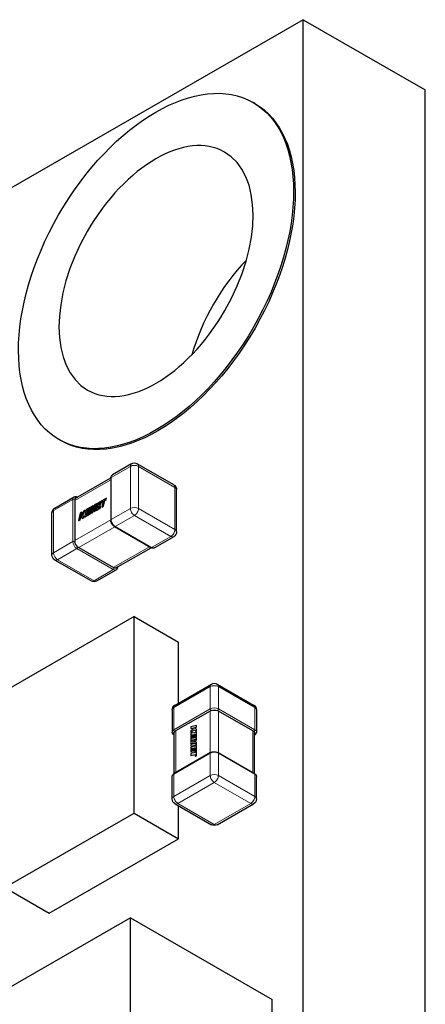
# Model space of a CAD drawing. Header units: millimetres. Extents: x 4 to 585, y 130 to 416.
# Tile 98 of 100: x 521.45 to 528.54, y 254.96 to 272.17. Entities that reach past the tile are written whole.
import ezdxf

# ---------------------------------------------------------------- set-up
doc = ezdxf.new("R2010")
doc.units = ezdxf.units.MM
doc.header["$LTSCALE"] = 0.75
doc.layers.add('Visible', color=7, linetype='Continuous', lineweight=25)
doc.layers.add('Visible Narrow', color=7, linetype='Continuous', lineweight=13)

msp = doc.modelspace()

# ---------------------------------------------------------------- linework, layer by layer
at = {"layer": 'Visible', "extrusion": (-0.707107, 0.407196, 0.578093)}
for p, q in [((526.41, 272.173, 9.587), (514.26, 265.176, -0.347)), ((526.41, 219.032, 47.018), (526.41, 272.173, 9.587)), ((526.41, 272.173, 9.587), (528.544, 270.944, 7.843)), ((528.544, 217.803, 45.274), (528.544, 270.944, 7.843)), ((525.561, 270.71, 9.579), (525.533, 270.726, 9.602)), ((522.168, 264.817, 9.579), (522.14, 264.833, 9.602)), ((523.409, 264.412, 13.326), (523.073, 264.218, 13.05)), ((524.146, 264.045, 12.805), (523.509, 264.412, 13.326)), ((522.429, 263.81, 12.511), (523.045, 264.165, 13.015)), ((523.045, 264.162, 13.094), (523.045, 263.427, 13.613)), ((522.066, 263.638, 12.227), (522.403, 263.832, 12.502)), ((522.969, 263.812, 13.228), (522.817, 263.724, 13.103)), ((522.964, 263.788, 13.238), (522.969, 263.812, 13.228)), ((522.966, 263.787, 13.237), (522.971, 263.811, 13.226)), ((522.971, 263.811, 13.226), (522.969, 263.812, 13.228)), ((524.196, 263.223, 13.324), (524.196, 263.959, 12.805)), ((522.414, 263.769, 12.574), (522.414, 263.069, 13.067)), ((522.683, 263.647, 12.994), (522.613, 263.606, 12.936)), ((522.693, 263.652, 13.001), (522.67, 263.551, 13.046)), ((522.678, 263.623, 13.004), (522.683, 263.647, 12.994)), ((522.679, 263.622, 13.003), (522.685, 263.646, 12.992)), ((522.685, 263.646, 12.992), (522.683, 263.647, 12.994)), ((522.688, 263.54, 13.075), (522.712, 263.652, 13.026)), ((522.689, 263.539, 13.074), (522.712, 263.642, 13.028)), ((522.733, 263.676, 13.034), (522.693, 263.652, 13.001)), ((522.712, 263.652, 13.026), (522.708, 263.551, 13.091)), ((522.763, 263.693, 13.059), (522.729, 263.595, 13.086)), ((522.729, 263.595, 13.086), (522.733, 263.676, 13.034)), ((522.73, 263.599, 13.081), (522.735, 263.675, 13.033)), ((522.733, 263.566, 13.112), (522.778, 263.69, 13.079)), ((522.735, 263.675, 13.033), (522.733, 263.676, 13.034)), ((522.734, 263.565, 13.111), (522.775, 263.678, 13.081)), ((522.778, 263.69, 13.079), (522.753, 263.577, 13.129)), ((522.805, 263.717, 13.093), (522.763, 263.693, 13.059)), ((522.778, 263.591, 13.148), (522.805, 263.717, 13.093)), ((522.779, 263.591, 13.147), (522.807, 263.716, 13.092)), ((522.817, 263.724, 13.103), (522.789, 263.598, 13.158)), ((522.789, 263.598, 13.158), (522.861, 263.639, 13.217)), ((522.791, 263.597, 13.157), (522.863, 263.639, 13.215)), ((522.807, 263.716, 13.092), (522.805, 263.717, 13.093)), ((522.821, 263.637, 13.169), (522.828, 263.669, 13.156)), ((522.866, 263.663, 13.206), (522.821, 263.637, 13.169)), ((522.823, 263.639, 13.167), (522.83, 263.668, 13.155)), ((522.828, 263.669, 13.156), (522.869, 263.692, 13.189)), ((522.83, 263.668, 13.155), (522.828, 263.669, 13.156)), ((522.83, 263.668, 13.155), (522.87, 263.691, 13.188)), ((522.874, 263.716, 13.179), (522.833, 263.692, 13.145)), ((522.833, 263.692, 13.145), (522.838, 263.715, 13.135)), ((522.835, 263.693, 13.143), (522.84, 263.715, 13.134)), ((522.838, 263.715, 13.135), (522.882, 263.74, 13.171)), ((522.84, 263.715, 13.134), (522.838, 263.715, 13.135)), ((522.84, 263.715, 13.134), (522.883, 263.74, 13.17)), ((522.861, 263.639, 13.217), (522.866, 263.663, 13.206)), ((522.863, 263.639, 13.215), (522.861, 263.639, 13.217)), ((522.863, 263.639, 13.215), (522.868, 263.662, 13.205)), ((522.868, 263.662, 13.205), (522.866, 263.663, 13.206)), ((522.869, 263.692, 13.189), (522.874, 263.716, 13.179)), ((522.87, 263.691, 13.188), (522.869, 263.692, 13.189)), ((522.87, 263.691, 13.188), (522.876, 263.715, 13.178)), ((522.876, 263.715, 13.178), (522.874, 263.716, 13.179)), ((522.882, 263.74, 13.171), (522.911, 263.757, 13.195)), ((522.883, 263.74, 13.17), (522.911, 263.755, 13.192)), ((522.911, 263.757, 13.195), (522.889, 263.655, 13.239)), ((522.889, 263.655, 13.239), (522.916, 263.671, 13.262)), ((522.89, 263.655, 13.238), (522.889, 263.655, 13.239)), ((522.89, 263.655, 13.238), (522.917, 263.67, 13.26)), ((522.916, 263.671, 13.262), (522.938, 263.773, 13.217)), ((522.917, 263.67, 13.26), (522.916, 263.671, 13.262)), ((522.917, 263.67, 13.26), (522.94, 263.772, 13.216)), ((522.938, 263.773, 13.217), (522.964, 263.788, 13.238)), ((522.94, 263.772, 13.216), (522.938, 263.773, 13.217)), ((522.94, 263.772, 13.216), (522.966, 263.787, 13.237)), ((522.966, 263.787, 13.237), (522.964, 263.788, 13.238)), ((522.016, 262.816, 12.745), (522.016, 263.552, 12.227)), ((522.51, 263.548, 12.852), (522.483, 263.422, 12.908)), ((522.538, 263.563, 12.874), (522.51, 263.548, 12.852)), ((522.51, 263.437, 12.93), (522.525, 263.506, 12.9)), ((522.512, 263.436, 12.929), (522.526, 263.503, 12.899)), ((522.525, 263.506, 12.9), (522.546, 263.458, 12.959)), ((522.566, 263.58, 12.898), (522.526, 263.509, 12.898)), ((522.526, 263.509, 12.898), (522.538, 263.563, 12.874)), ((522.528, 263.514, 12.895), (522.539, 263.562, 12.873)), ((522.539, 263.562, 12.873), (522.538, 263.563, 12.874)), ((522.546, 263.458, 12.959), (522.575, 263.474, 12.982)), ((522.547, 263.457, 12.958), (522.576, 263.474, 12.981)), ((522.553, 263.522, 12.923), (522.598, 263.598, 12.924)), ((522.555, 263.521, 12.922), (522.553, 263.522, 12.923)), ((522.575, 263.474, 12.982), (522.553, 263.522, 12.923)), ((522.555, 263.521, 12.922), (522.599, 263.597, 12.923)), ((522.576, 263.474, 12.981), (522.555, 263.521, 12.922)), ((522.598, 263.598, 12.924), (522.566, 263.58, 12.898)), ((522.576, 263.474, 12.981), (522.575, 263.474, 12.982)), ((522.613, 263.606, 12.936), (522.585, 263.481, 12.991)), ((522.585, 263.481, 12.991), (522.688, 263.54, 13.075)), ((522.587, 263.48, 12.99), (522.585, 263.481, 12.991)), ((522.587, 263.48, 12.99), (522.689, 263.539, 13.074)), ((522.599, 263.597, 12.923), (522.598, 263.598, 12.924)), ((522.618, 263.52, 13.003), (522.624, 263.551, 12.989)), ((522.67, 263.551, 13.046), (522.618, 263.52, 13.003)), ((522.619, 263.521, 13.001), (522.626, 263.551, 12.988)), ((522.624, 263.551, 12.989), (522.665, 263.575, 13.022)), ((522.626, 263.551, 12.988), (522.624, 263.551, 12.989)), ((522.626, 263.551, 12.988), (522.667, 263.574, 13.021)), ((522.629, 263.575, 12.979), (522.635, 263.598, 12.969)), ((522.67, 263.598, 13.012), (522.629, 263.575, 12.979)), ((522.631, 263.576, 12.977), (522.636, 263.597, 12.967)), ((522.635, 263.598, 12.969), (522.678, 263.623, 13.004)), ((522.636, 263.597, 12.967), (522.635, 263.598, 12.969)), ((522.636, 263.597, 12.967), (522.679, 263.622, 13.003)), ((522.665, 263.575, 13.022), (522.67, 263.598, 13.012)), ((522.667, 263.574, 13.021), (522.665, 263.575, 13.022)), ((522.667, 263.574, 13.021), (522.672, 263.597, 13.011)), ((522.672, 263.597, 13.011), (522.67, 263.598, 13.012)), ((522.679, 263.622, 13.003), (522.678, 263.623, 13.004)), ((522.689, 263.539, 13.074), (522.688, 263.54, 13.075)), ((522.708, 263.551, 13.091), (522.733, 263.566, 13.112)), ((522.709, 263.55, 13.09), (522.708, 263.551, 13.091)), ((522.709, 263.55, 13.09), (522.734, 263.565, 13.111)), ((522.734, 263.565, 13.111), (522.733, 263.566, 13.112)), ((522.753, 263.577, 13.129), (522.778, 263.591, 13.148)), ((522.755, 263.577, 13.127), (522.753, 263.577, 13.129)), ((522.755, 263.577, 13.127), (522.779, 263.591, 13.147)), ((522.779, 263.591, 13.147), (522.778, 263.591, 13.148)), ((522.791, 263.597, 13.157), (522.789, 263.598, 13.158)), ((522.483, 263.422, 12.908), (522.51, 263.437, 12.93)), ((522.484, 263.421, 12.906), (522.483, 263.422, 12.908)), ((522.484, 263.421, 12.906), (522.512, 263.436, 12.929)), ((522.512, 263.436, 12.929), (522.51, 263.437, 12.93)), ((522.547, 263.457, 12.958), (522.546, 263.458, 12.959)), ((523.111, 263.313, 13.612), (523.747, 262.946, 13.092)), ((524.146, 263.136, 13.324), (523.809, 262.942, 13.048)), ((522.485, 262.947, 13.067), (523.09, 262.598, 12.572)), ((523.133, 262.59, 12.509), (523.749, 262.945, 13.013)), ((522.702, 262.363, 12.225), (522.066, 262.729, 12.745)), ((522.802, 262.363, 12.225), (523.139, 262.556, 12.5)), ((523.453, 261.74, 15.312), (521.19, 260.437, 13.462)), ((523.453, 258.306, 17.73), (523.453, 261.74, 15.312)), ((523.453, 261.74, 15.312), (524.231, 261.292, 14.676)), ((524.231, 260.231, 15.423), (524.231, 261.292, 14.676)), ((524.169, 260.195, 17.225), (524.805, 260.562, 17.745)), ((524.905, 260.562, 17.745), (525.541, 260.195, 17.225)), ((524.119, 260.109, 17.225), (524.119, 259.719, 17.499)), ((524.784, 260.089, 18.065), (524.179, 259.741, 17.57)), ((525.531, 259.741, 17.57), (524.926, 260.089, 18.065)), ((525.592, 260.109, 17.225), (525.592, 259.719, 17.499)), ((524.151, 258.995, 18.009), (524.151, 259.707, 17.507)), ((524.541, 259.838, 17.949), (524.446, 259.815, 17.849)), ((524.446, 259.815, 17.849), (524.446, 259.783, 17.871)), ((524.498, 259.796, 17.926), (524.446, 259.742, 17.9)), ((524.446, 259.783, 17.871), (524.498, 259.796, 17.926)), ((524.447, 259.783, 17.87), (524.446, 259.783, 17.871)), ((524.446, 259.709, 17.924), (524.498, 259.763, 17.949)), ((524.446, 259.742, 17.9), (524.446, 259.709, 17.924)), ((524.541, 259.72, 18.033), (524.446, 259.696, 17.932)), ((524.447, 259.708, 17.923), (524.446, 259.709, 17.924)), ((524.446, 259.696, 17.932), (524.446, 259.578, 18.016)), ((524.447, 259.783, 17.87), (524.496, 259.794, 17.921)), ((524.447, 259.708, 17.923), (524.499, 259.762, 17.947)), ((524.464, 259.67, 17.974), (524.488, 259.675, 17.998)), ((524.488, 259.675, 17.998), (524.488, 259.628, 18.032)), ((524.498, 259.763, 17.949), (524.541, 259.737, 18.02)), ((524.501, 259.797, 17.929), (524.541, 259.807, 17.971)), ((524.541, 259.773, 17.995), (524.501, 259.797, 17.929)), ((524.502, 259.796, 17.928), (524.543, 259.806, 17.97)), ((524.505, 259.68, 18.017), (524.523, 259.684, 18.036)), ((524.507, 259.679, 18.016), (524.505, 259.68, 18.017)), ((524.505, 259.632, 18.05), (524.505, 259.68, 18.017)), ((524.507, 259.679, 18.016), (524.523, 259.683, 18.033)), ((524.507, 259.632, 18.049), (524.507, 259.679, 18.016)), ((524.523, 259.684, 18.036), (524.523, 259.634, 18.071)), ((524.543, 259.837, 17.948), (524.541, 259.838, 17.949)), ((524.541, 259.807, 17.971), (524.541, 259.838, 17.949)), ((524.543, 259.806, 17.97), (524.541, 259.807, 17.971)), ((524.543, 259.772, 17.994), (524.541, 259.773, 17.995)), ((524.541, 259.737, 18.02), (524.541, 259.773, 17.995)), ((524.543, 259.736, 18.019), (524.541, 259.737, 18.02)), ((524.543, 259.719, 18.031), (524.541, 259.72, 18.033)), ((524.541, 259.638, 18.09), (524.541, 259.72, 18.033)), ((524.543, 259.806, 17.97), (524.543, 259.837, 17.948)), ((524.543, 259.736, 18.019), (524.543, 259.772, 17.994)), ((524.543, 259.637, 18.089), (524.543, 259.719, 18.031)), ((525.56, 258.995, 18.009), (525.56, 259.707, 17.507)), ((524.531, 259.598, 18.105), (524.446, 259.555, 18.032)), ((524.446, 259.578, 18.016), (524.531, 259.598, 18.105)), ((524.447, 259.577, 18.015), (524.446, 259.578, 18.016)), ((524.446, 259.555, 18.032), (524.446, 259.526, 18.053)), ((524.446, 259.526, 18.053), (524.531, 259.523, 18.159)), ((524.447, 259.525, 18.052), (524.446, 259.526, 18.053)), ((524.531, 259.523, 18.159), (524.446, 259.502, 18.069)), ((524.447, 259.577, 18.015), (524.526, 259.596, 18.098)), ((524.447, 259.525, 18.052), (524.528, 259.522, 18.153)), ((524.465, 259.669, 17.972), (524.464, 259.67, 17.974)), ((524.464, 259.608, 18.017), (524.464, 259.67, 17.974)), ((524.541, 259.627, 18.098), (524.464, 259.608, 18.017)), ((524.465, 259.669, 17.972), (524.488, 259.674, 17.996)), ((524.465, 259.609, 18.015), (524.465, 259.669, 17.972)), ((524.473, 259.546, 18.071), (524.541, 259.58, 18.131)), ((524.541, 259.546, 18.155), (524.473, 259.546, 18.071)), ((524.476, 259.546, 18.072), (524.543, 259.58, 18.13)), ((524.488, 259.628, 18.032), (524.505, 259.632, 18.05)), ((524.489, 259.627, 18.031), (524.488, 259.628, 18.032)), ((524.489, 259.627, 18.031), (524.507, 259.632, 18.049)), ((524.507, 259.632, 18.049), (524.505, 259.632, 18.05)), ((524.523, 259.634, 18.071), (524.541, 259.638, 18.09)), ((524.524, 259.633, 18.07), (524.523, 259.634, 18.071)), ((524.524, 259.633, 18.07), (524.543, 259.637, 18.089)), ((524.543, 259.637, 18.089), (524.541, 259.638, 18.09)), ((524.543, 259.626, 18.097), (524.541, 259.627, 18.098)), ((524.541, 259.58, 18.131), (524.541, 259.627, 18.098)), ((524.543, 259.58, 18.13), (524.541, 259.58, 18.131)), ((524.541, 259.497, 18.189), (524.541, 259.546, 18.155)), ((524.543, 259.545, 18.154), (524.541, 259.546, 18.155)), ((524.543, 259.58, 18.13), (524.543, 259.626, 18.097)), ((524.543, 259.496, 18.188), (524.543, 259.545, 18.154)), ((524.789, 259.363, 18.609), (524.153, 258.996, 18.088)), ((524.446, 259.502, 18.069), (524.446, 259.474, 18.089)), ((524.446, 259.474, 18.089), (524.541, 259.497, 18.189)), ((524.541, 259.484, 18.199), (524.446, 259.461, 18.098)), ((524.447, 259.473, 18.088), (524.446, 259.474, 18.089)), ((524.446, 259.461, 18.098), (524.446, 259.378, 18.157)), ((524.446, 259.378, 18.157), (524.464, 259.382, 18.176)), ((524.447, 259.377, 18.156), (524.446, 259.378, 18.157)), ((524.523, 259.364, 18.26), (524.446, 259.345, 18.18)), ((524.446, 259.345, 18.18), (524.446, 259.314, 18.202)), ((524.446, 259.314, 18.202), (524.523, 259.333, 18.283)), ((524.447, 259.473, 18.088), (524.543, 259.496, 18.188)), ((524.447, 259.377, 18.156), (524.465, 259.381, 18.175)), ((524.447, 259.313, 18.201), (524.523, 259.332, 18.28)), ((524.464, 259.434, 18.14), (524.488, 259.44, 18.164)), ((524.465, 259.433, 18.138), (524.464, 259.434, 18.14)), ((524.464, 259.382, 18.176), (524.464, 259.434, 18.14)), ((524.465, 259.381, 18.175), (524.464, 259.382, 18.176)), ((524.465, 259.433, 18.138), (524.488, 259.439, 18.162)), ((524.465, 259.381, 18.175), (524.465, 259.433, 18.138)), ((524.488, 259.44, 18.164), (524.488, 259.392, 18.198)), ((524.488, 259.392, 18.198), (524.505, 259.397, 18.216)), ((524.489, 259.392, 18.197), (524.488, 259.392, 18.198)), ((524.489, 259.392, 18.197), (524.507, 259.396, 18.215)), ((524.505, 259.444, 18.183), (524.523, 259.448, 18.202)), ((524.507, 259.443, 18.182), (524.505, 259.444, 18.183)), ((524.505, 259.397, 18.216), (524.505, 259.444, 18.183)), ((524.507, 259.396, 18.215), (524.505, 259.397, 18.216)), ((524.507, 259.443, 18.182), (524.523, 259.447, 18.199)), ((524.507, 259.396, 18.215), (524.507, 259.443, 18.182)), ((524.523, 259.448, 18.202), (524.523, 259.398, 18.237)), ((524.523, 259.398, 18.237), (524.523, 259.364, 18.26)), ((524.523, 259.333, 18.283), (524.523, 259.303, 18.304)), ((524.543, 259.496, 18.188), (524.541, 259.497, 18.189)), ((524.543, 259.483, 18.197), (524.541, 259.484, 18.199)), ((524.541, 259.307, 18.323), (524.541, 259.484, 18.199)), ((524.543, 259.306, 18.322), (524.543, 259.483, 18.197)), ((524.921, 259.363, 18.609), (525.557, 258.996, 18.088)), ((524.447, 259.313, 18.201), (524.446, 259.314, 18.202)), ((524.523, 259.303, 18.304), (524.541, 259.307, 18.323)), ((524.524, 259.302, 18.303), (524.523, 259.303, 18.304)), ((524.524, 259.302, 18.303), (524.543, 259.306, 18.322)), ((524.543, 259.306, 18.322), (524.541, 259.307, 18.323)), ((524.119, 258.555, 18.319), (524.119, 258.944, 18.045)), ((525.592, 258.555, 18.319), (525.592, 258.944, 18.045)), ((521.19, 257.003, 15.881), (523.453, 258.306, 17.73)), ((523.453, 258.306, 17.73), (524.231, 257.859, 17.095)), ((524.169, 258.469, 18.319), (524.805, 258.102, 17.798)), ((524.231, 257.859, 17.095), (524.231, 258.433, 16.69)), ((524.905, 258.102, 17.798), (525.541, 258.469, 18.319)), ((521.968, 256.555, 15.245), (524.231, 257.859, 17.095)), ((521.19, 257.003, 15.881), (521.968, 256.555, 15.245)), ((523.391, 256.474, 23.096), (516.206, 252.337, 17.223)), ((523.391, 249.933, 27.703), (523.391, 256.474, 23.096)), ((523.391, 256.474, 23.096), (525.866, 255.049, 21.073)), ((525.866, 248.508, 25.68), (525.866, 255.049, 21.073))]:
    msp.add_line(p, q, dxfattribs=at)
msp.add_circle((-493.465, 193.008, -255.818), 3.4, dxfattribs=at)
at = {"layer": 'Visible', "extrusion": (0.707107, -0.407196, -0.578093)}
msp.add_circle((493.465, 193.008, 255.818), 2.4, dxfattribs=at)
msp.add_arc((493.465, 193.008, 255.858), 3.4, 0, 180, dxfattribs=at)
at = {"layer": 'Visible', "extrusion": (-0.707107, 0.407196, 0.578093)}
msp.add_arc((-493.465, 193.008, -258.938), 2.4, 246.5585, 293.4415, dxfattribs=at)
at = {"layer": 'Visible', "extrusion": (9.3e-15, -1.63e-14, -1)}
msp.add_arc((-523.459, 264.325, -13.326), 0.1, 60.064, 119.936, dxfattribs=at)
at = {"layer": 'Visible', "extrusion": (-4.2e-15, -6.7e-15, -1)}
msp.add_arc((-524.096, 263.959, -12.805), 0.1, 119.936, 180, dxfattribs=at)
at = {"layer": 'Visible', "extrusion": (-0.707107, -0.407196, -0.578093)}
for centre, start, end in [((32.194, -327.617, -484.077), 146.3675, 187.3801), ((32.801, -327.012, -484.077), 56.3675, 123.4109), ((33.405, -327.619, -484.077), 352.6199, 33.4109)]:
    msp.add_arc(centre, 0.1, start, end, dxfattribs=at)
at = {"layer": 'Visible', "extrusion": (-7.48e-14, 1e-16, -1)}
msp.add_arc((-522.116, 263.552, -12.227), 0.1, 360, 60.064, dxfattribs=at)
at = {"layer": 'Visible', "extrusion": (-4.92e-14, 3e-16, -1)}
msp.add_arc((-524.096, 263.223, -13.324), 0.1, 180, 240.064, dxfattribs=at)
at = {"layer": 'Visible', "extrusion": (-1.04e-14, -1.8e-14, -1)}
msp.add_arc((-522.116, 262.816, -12.745), 0.1, 299.936, 360, dxfattribs=at)
at = {"layer": 'Visible', "extrusion": (6e-15, -1.08e-14, -1)}
msp.add_arc((-522.752, 262.449, -12.225), 0.1, 240.064, 299.936, dxfattribs=at)
at = {"layer": 'Visible', "extrusion": (-3.1e-15, 5.3e-15, -1)}
msp.add_arc((-524.855, 260.475, -17.745), 0.1, 60.064, 119.936, dxfattribs=at)
at = {"layer": 'Visible', "extrusion": (-3.5e-14, 2e-16, -1)}
msp.add_arc((-524.219, 260.109, -17.225), 0.1, 0, 60.064, dxfattribs=at)
at = {"layer": 'Visible', "extrusion": (-7.3e-15, -1.23e-14, -1)}
msp.add_arc((-525.492, 260.109, -17.225), 0.1, 119.936, 180, dxfattribs=at)
at = {"layer": 'Visible', "extrusion": (-4e-16, 0.817547, -0.575862)}
for centre, start, end in [((-524.855, 164.474, 202.232), 56.4783, 123.5217), ((-524.25, 163.868, 202.232), 352.6199, 33.5217), ((-525.46, 163.868, 202.232), 146.4783, 187.3801)]:
    msp.add_arc(centre, 0.1, start, end, dxfattribs=at)
at = {"layer": 'Visible', "extrusion": (-1.05e-14, -1.79e-14, -1)}
msp.add_arc((-524.219, 258.555, -18.319), 0.1, 299.936, 0, dxfattribs=at)
at = {"layer": 'Visible', "extrusion": (-2.85e-14, 2e-16, -1)}
msp.add_arc((-525.492, 258.555, -18.319), 0.1, 180, 240.064, dxfattribs=at)
at = {"layer": 'Visible', "extrusion": (3.2e-15, -5.8e-15, -1)}
msp.add_arc((-524.855, 258.189, -17.798), 0.1, 240.064, 299.936, dxfattribs=at)
at = {"layer": 'Visible'}
for points, knots in [([(523.045, 264.162, 13.094), (523.045, 264.172, 13.089), (523.047, 264.182, 13.083), (523.053, 264.199, 13.07), (523.058, 264.206, 13.064), (523.067, 264.214, 13.055), (523.07, 264.216, 13.053), (523.073, 264.218, 13.05)], [0, 0, 0, 0, 0.001686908, 0.001686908, 0.003285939, 0.003285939, 0.003920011, 0.003920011, 0.003920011, 0.003920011]), ([(522.403, 263.832, 12.502), (522.408, 263.835, 12.497), (522.415, 263.838, 12.492), (522.428, 263.839, 12.483), (522.435, 263.839, 12.478), (522.449, 263.836, 12.469), (522.456, 263.833, 12.464), (522.462, 263.83, 12.46)], [0, 0, 0, 0, 0.00125621, 0.00125621, 0.002482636, 0.002482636, 0.003762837, 0.003762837, 0.003762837, 0.003762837]), ([(523.111, 263.313, 13.612), (523.102, 263.318, 13.618), (523.094, 263.325, 13.622), (523.079, 263.34, 13.629), (523.072, 263.349, 13.63), (523.06, 263.367, 13.631), (523.056, 263.377, 13.63), (523.049, 263.397, 13.625), (523.047, 263.407, 13.622), (523.045, 263.42, 13.616), (523.045, 263.423, 13.614), (523.045, 263.427, 13.613)], [0, 0, 0, 0, 0.001720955, 0.001720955, 0.00337116, 0.00337116, 0.004974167, 0.004974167, 0.006569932, 0.006569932, 0.007124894, 0.007124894, 0.007124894, 0.007124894]), ([(523.809, 262.942, 13.048), (523.803, 262.939, 13.053), (523.797, 262.937, 13.058), (523.783, 262.935, 13.068), (523.776, 262.936, 13.073), (523.762, 262.939, 13.083), (523.754, 262.942, 13.088), (523.747, 262.946, 13.092)], [0, 0, 0, 0, 0.00125621, 0.00125621, 0.002482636, 0.002482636, 0.003906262, 0.003906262, 0.003906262, 0.003906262]), ([(523.167, 262.609, 12.458), (523.166, 262.6, 12.463), (523.165, 262.592, 12.468), (523.158, 262.576, 12.48), (523.154, 262.568, 12.487), (523.145, 262.56, 12.495), (523.142, 262.558, 12.498), (523.139, 262.556, 12.5)], [0.000161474, 0.000161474, 0.000161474, 0.000161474, 0.001686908, 0.001686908, 0.003285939, 0.003285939, 0.003920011, 0.003920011, 0.003920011, 0.003920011]), ([(524.151, 259.669, 17.456), (524.143, 259.674, 17.461), (524.136, 259.68, 17.467), (524.126, 259.693, 17.479), (524.122, 259.701, 17.485), (524.119, 259.713, 17.494), (524.119, 259.716, 17.496), (524.119, 259.719, 17.499)], [0.000154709, 0.000154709, 0.000154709, 0.000154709, 0.001687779, 0.001687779, 0.003286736, 0.003286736, 0.003910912, 0.003910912, 0.003910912, 0.003910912]), ([(525.592, 259.719, 17.499), (525.592, 259.713, 17.494), (525.59, 259.706, 17.489), (525.585, 259.694, 17.479), (525.581, 259.688, 17.474), (525.572, 259.678, 17.465), (525.566, 259.673, 17.46), (525.56, 259.669, 17.456)], [0, 0, 0, 0, 0.001253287, 0.001253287, 0.002476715, 0.002476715, 0.003760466, 0.003760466, 0.003760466, 0.003760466]), ([(524.789, 259.363, 18.609), (524.798, 259.368, 18.614), (524.808, 259.372, 18.619), (524.829, 259.377, 18.625), (524.84, 259.378, 18.627), (524.862, 259.379, 18.627), (524.873, 259.378, 18.626), (524.893, 259.374, 18.622), (524.903, 259.371, 18.618), (524.915, 259.366, 18.612), (524.918, 259.364, 18.61), (524.921, 259.363, 18.609)], [0, 0, 0, 0, 0.001721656, 0.001721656, 0.003371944, 0.003371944, 0.004974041, 0.004974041, 0.006569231, 0.006569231, 0.007120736, 0.007120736, 0.007120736, 0.007120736]), ([(524.119, 258.944, 18.045), (524.119, 258.951, 18.049), (524.12, 258.958, 18.054), (524.125, 258.97, 18.064), (524.129, 258.976, 18.069), (524.139, 258.987, 18.079), (524.146, 258.992, 18.084), (524.153, 258.996, 18.088)], [0, 0, 0, 0, 0.001253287, 0.001253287, 0.002476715, 0.002476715, 0.003915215, 0.003915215, 0.003915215, 0.003915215]), ([(525.557, 258.996, 18.088), (525.566, 258.991, 18.083), (525.573, 258.985, 18.077), (525.585, 258.971, 18.065), (525.589, 258.963, 18.058), (525.591, 258.951, 18.049), (525.592, 258.948, 18.047), (525.592, 258.944, 18.045)], [0, 0, 0, 0, 0.001687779, 0.001687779, 0.003286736, 0.003286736, 0.003910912, 0.003910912, 0.003910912, 0.003910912])]:
    msp.add_open_spline(points, degree=3, knots=knots, dxfattribs=at)
for points in [[(522.416, 263.784, 12.561), (522.415, 263.779, 12.566), (522.414, 263.774, 12.57), (522.414, 263.769, 12.574)], [(522.414, 263.069, 13.067), (522.414, 263.064, 13.071), (522.415, 263.058, 13.074), (522.416, 263.052, 13.077)], [(522.471, 262.956, 13.077), (522.476, 262.953, 13.074), (522.48, 262.949, 13.07), (522.485, 262.947, 13.067)], [(523.09, 262.598, 12.572), (523.095, 262.595, 12.568), (523.1, 262.593, 12.564), (523.104, 262.592, 12.559)], [(524.8, 260.096, 18.075), (524.794, 260.094, 18.072), (524.789, 260.092, 18.069), (524.784, 260.089, 18.065)], [(524.926, 260.089, 18.065), (524.921, 260.092, 18.069), (524.916, 260.094, 18.072), (524.91, 260.096, 18.075)], [(524.179, 259.741, 17.57), (524.175, 259.738, 17.567), (524.17, 259.735, 17.562), (524.167, 259.732, 17.558)], [(525.544, 259.732, 17.558), (525.54, 259.735, 17.562), (525.536, 259.738, 17.567), (525.531, 259.741, 17.57)]]:
    msp.add_open_spline(points, degree=3, dxfattribs=at)
at = {"layer": 'Visible Narrow', "extrusion": (-0.707107, 0.407196, 0.578093)}
for p, q in [((523.389, 264.366, 13.383), (523.052, 264.172, 13.108)), ((523.389, 263.63, 13.902), (523.389, 264.366, 13.383)), ((524.167, 263.999, 12.863), (523.53, 264.366, 13.383)), ((523.53, 264.366, 13.383), (523.53, 263.63, 13.902)), ((523.052, 264.172, 13.108), (523.052, 263.436, 13.626)), ((523.045, 264.131, 13.091), (522.414, 263.767, 12.575)), ((524.167, 263.264, 13.381), (524.167, 263.999, 12.863)), ((522.382, 263.786, 12.56), (522.045, 263.592, 12.285)), ((522.382, 263.05, 13.078), (522.382, 263.786, 12.56)), ((522.416, 263.786, 12.56), (522.416, 263.784, 12.561)), ((522.883, 263.74, 13.17), (522.882, 263.74, 13.171)), ((522.045, 263.592, 12.285), (522.045, 262.856, 12.803)), ((523.052, 263.436, 13.626), (523.389, 263.63, 13.902)), ((523.459, 263.508, 13.901), (523.123, 263.314, 13.626)), ((524.096, 263.141, 13.381), (523.459, 263.508, 13.901)), ((523.53, 263.63, 13.902), (524.167, 263.264, 13.381)), ((522.414, 263.071, 13.066), (523.045, 263.434, 13.581)), ((523.117, 263.309, 13.581), (522.486, 262.946, 13.066)), ((523.123, 263.314, 13.626), (523.759, 262.947, 13.106)), ((523.759, 262.947, 13.106), (524.096, 263.141, 13.381)), ((522.045, 262.856, 12.803), (522.382, 263.05, 13.078)), ((522.416, 263.052, 13.077), (522.416, 263.05, 13.078)), ((522.469, 262.957, 13.078), (522.471, 262.956, 13.077)), ((523.089, 262.599, 12.573), (523.72, 262.962, 13.089)), ((522.452, 262.928, 13.078), (522.116, 262.734, 12.803)), ((523.089, 262.561, 12.558), (522.452, 262.928, 13.078)), ((522.116, 262.734, 12.803), (522.752, 262.368, 12.283)), ((522.752, 262.368, 12.283), (523.089, 262.561, 12.558)), ((523.104, 262.592, 12.559), (523.106, 262.591, 12.558)), ((524.784, 260.516, 17.803), (524.148, 260.149, 17.282)), ((524.784, 260.127, 18.077), (524.784, 260.516, 17.803)), ((524.926, 260.516, 17.803), (524.926, 260.127, 18.077)), ((525.562, 260.149, 17.282), (524.926, 260.516, 17.803)), ((524.148, 260.149, 17.282), (524.148, 259.76, 17.556)), ((524.148, 259.76, 17.556), (524.784, 260.127, 18.077)), ((524.783, 259.359, 18.578), (524.783, 260.088, 18.064)), ((524.801, 260.097, 18.077), (524.8, 260.096, 18.075)), ((524.91, 260.096, 18.075), (524.909, 260.097, 18.077)), ((524.926, 260.127, 18.077), (525.562, 259.76, 17.556)), ((524.927, 260.088, 18.064), (524.927, 259.359, 18.578)), ((525.562, 259.76, 17.556), (525.562, 260.149, 17.282)), ((524.167, 259.732, 17.558), (524.165, 259.731, 17.556)), ((524.181, 259.741, 17.571), (524.181, 259.012, 18.085)), ((525.53, 259.012, 18.085), (525.53, 259.741, 17.571)), ((525.545, 259.731, 17.556), (525.544, 259.732, 17.558)), ((524.784, 259.352, 18.623), (524.148, 258.985, 18.102)), ((524.784, 258.963, 18.897), (524.784, 259.352, 18.623)), ((525.562, 258.985, 18.102), (524.926, 259.352, 18.623)), ((524.926, 259.352, 18.623), (524.926, 258.963, 18.897)), ((524.148, 258.985, 18.102), (524.148, 258.596, 18.376)), ((524.148, 258.596, 18.376), (524.784, 258.963, 18.897)), ((524.855, 258.84, 18.897), (524.219, 258.474, 18.376)), ((525.492, 258.474, 18.376), (524.855, 258.84, 18.897)), ((524.926, 258.963, 18.897), (525.562, 258.596, 18.376)), ((525.562, 258.596, 18.376), (525.562, 258.985, 18.102)), ((524.219, 258.474, 18.376), (524.855, 258.107, 17.856)), ((524.855, 258.107, 17.856), (525.492, 258.474, 18.376))]:
    msp.add_line(p, q, dxfattribs=at)
at = {"layer": 'Visible Narrow', "extrusion": (0.707107, 0.407196, 0.578093)}
for centre, radius, start, end in [((-32.163, -327.616, 485.477), 0.1, 0, 45.1108), ((-32.163, -327.616, 485.001), 0.1, 0, 45.1108), ((-32.163, -327.616, 484.077), 0.076, 333.5743, 45.1108), ((-32.801, -326.981, 485.477), 0.1, 45.1108, 135.1108), ((-32.801, -326.981, 485.001), 0.1, 45.1108, 135.1108), ((-33.436, -327.619, 485.477), 0.1, 135.1108, 180), ((-32.801, -326.981, 484.077), 0.076, 45.1108, 135.1108), ((-33.436, -327.619, 485.001), 0.1, 135.1108, 180), ((-33.436, -327.619, 484.077), 0.076, 135.1108, 206.4257), ((-33.436, -327.619, 483.577), 0.1, 135.1108, 180), ((-36.48, -323.209, 487.451), 0.024, 45.1108, 135.1108), ((-36.48, -323.209, 486.551), 0.024, 45.1108, 135.1108), ((-37.542, -322.258, 487.451), 0.1, 45.1108, 135.1108), ((-37.542, -322.258, 486.551), 0.1, 45.1108, 135.1108), ((-38.177, -322.896, 487.451), 0.1, 135.1108, 180), ((-38.177, -322.896, 486.551), 0.1, 135.1108, 180)]:
    msp.add_arc(centre, radius, start, end, dxfattribs=at)
at = {"layer": 'Visible Narrow', "extrusion": (-3.609e-12, 0.817547, -0.575862)}
for centre, radius, start, end in [((-523.459, 163.109, 208.425), 0.1, 45, 135), ((-524.096, 162.473, 208.425), 0.1, 135, 180), ((-522.399, 162.156, 208.425), 0.024, 45, 135), ((-523.459, 163.109, 207.525), 0.1, 45, 135), ((-524.096, 162.473, 207.525), 0.1, 135, 180), ((-522.399, 162.156, 207.525), 0.024, 45, 135)]:
    msp.add_arc(centre, radius, start, end, dxfattribs=at)
at = {"layer": 'Visible Narrow', "extrusion": (0.707107, -0.407196, -0.578093)}
for centre, start, end in [((490.283, 196.854, 254.806), 0, 45.1108), ((490.283, 196.854, 255.706), 0, 45.1108), ((489.645, 197.489, 254.806), 45.1108, 135.1108), ((489.645, 197.489, 255.706), 45.1108, 135.1108), ((488.304, 196.143, 254.806), 135.1108, 180), ((488.304, 196.143, 255.706), 135.1108, 180), ((487.643, 202.27, 254.806), 360, 45.1108), ((487.643, 202.27, 255.706), 0, 45.1108), ((486.297, 203.611, 254.806), 45.1108, 135.1108), ((485.662, 202.973, 254.806), 135.1108, 180), ((486.297, 203.611, 255.706), 45.1108, 135.1108), ((485.662, 202.973, 255.706), 135.1108, 180)]:
    msp.add_arc(centre, 0.1, start, end, dxfattribs=at)
at = {"layer": 'Visible Narrow', "extrusion": (3.609e-12, -0.817547, 0.575862)}
for centre, radius in [((523.069, 162.826, -208.425), 0.024), ((522.116, 161.766, -208.425), 0.1), ((523.069, 162.826, -207.525), 0.024), ((522.116, 161.766, -207.525), 0.1)]:
    msp.add_arc(centre, radius, 135, 180, dxfattribs=at)
at = {"layer": 'Visible Narrow', "extrusion": (-0.707107, -0.407196, -0.578093)}
for centre, radius, start, end in [((32.163, -327.616, -484.053), 0.1, 134.8892, 180), ((32.163, -327.616, -483.577), 0.1, 134.8892, 180), ((32.801, -326.981, -484.053), 0.1, 44.8892, 134.8892), ((32.801, -326.981, -483.577), 0.1, 44.8892, 134.8892), ((33.436, -327.619, -484.053), 0.1, 0, 44.8892), ((36.196, -323.599, -487.451), 0.1, 134.8892, 180), ((36.196, -323.599, -486.551), 0.1, 134.8892, 180), ((37.151, -322.54, -487.451), 0.024, 134.8892, 180), ((37.151, -322.54, -486.551), 0.024, 134.8892, 180)]:
    msp.add_arc(centre, radius, start, end, dxfattribs=at)
at = {"layer": 'Visible Narrow', "extrusion": (-0.707107, 0.407196, 0.578093)}
for centre, start, end in [((-489.256, 197.206, -254.806), 0, 44.8892), ((-488.587, 196.534, -254.806), 44.8892, 134.8892), ((-489.256, 197.206, -255.706), 0, 44.8892), ((-488.587, 196.534, -255.706), 44.8892, 134.8892), ((-487.359, 202.66, -254.806), 44.8892, 134.8892), ((-487.359, 202.66, -255.706), 44.8892, 134.8892), ((-486.688, 203.329, -254.806), 134.8892, 180), ((-486.688, 203.329, -255.706), 134.8892, 180)]:
    msp.add_arc(centre, 0.024, start, end, dxfattribs=at)
at = {"layer": 'Visible Narrow', "extrusion": (-4e-16, 0.817547, -0.575862)}
for centre, start, end in [((-524.855, 164.505, 202.732), 45, 135), ((-524.219, 163.868, 202.732), 0, 45), ((-524.855, 164.505, 202.256), 45, 135), ((-525.492, 163.868, 202.732), 135, 180), ((-524.219, 163.868, 202.256), 0, 45), ((-525.492, 163.868, 202.256), 135, 180), ((-525.492, 163.868, 200.832), 135, 180)]:
    msp.add_arc(centre, 0.1, start, end, dxfattribs=at)
at = {"layer": 'Visible Narrow', "extrusion": (4e-16, -0.817547, 0.575862)}
for centre, radius, start, end in [((524.855, 164.505, -202.232), 0.076, 45, 135), ((524.219, 163.868, -202.232), 0.076, 135, 206.4258), ((525.492, 163.868, -202.232), 0.076, 333.5742, 45), ((524.855, 164.505, -201.308), 0.1, 45, 135), ((524.219, 163.868, -201.308), 0.1, 135, 180), ((524.855, 164.505, -200.832), 0.1, 45, 135), ((525.492, 163.868, -201.308), 0.1, 0, 45), ((524.219, 163.868, -200.832), 0.1, 135, 180)]:
    msp.add_arc(centre, radius, start, end, dxfattribs=at)

doc.saveas('drawing.dxf')
